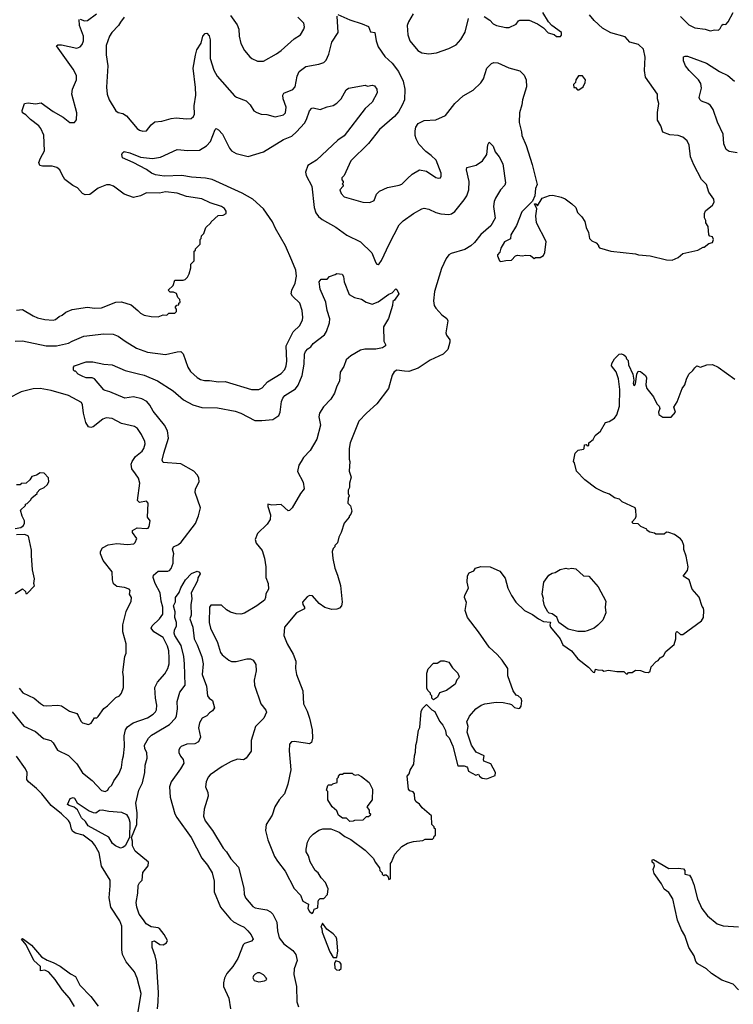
# Model space of a CAD drawing. Extents: x 1863017 to 1989460, y 394564 to 532820.
# Tile 140 of 213: x 1948642 to 1954681, y 460934 to 469264. Entities that reach past the tile are written whole.
import ezdxf

# ---------------------------------------------------------------- set-up
doc = ezdxf.new("R2010")
doc.units = 0

msp = doc.modelspace()

# ---------------------------------------------------------------- linework, layer by layer
at = {"layer": '0CON10XD'}
for points in [[(1948615, 466807.5), (1948665, 466812.5), (1948757.3, 466757.3), (1948793, 466743), (1948855, 466727.5), (1948925, 466722), (1948945, 466726.7), (1948975, 466753.8), (1949002.5, 466765), (1949031.4, 466788.6), (1949087.3, 466812.7), (1949215, 466831.9), (1949275, 466824.3), (1949335, 466827.5), (1949456.1, 466873.9), (1949505, 466876.7), (1949585, 466851.2), (1949643.3, 466805), (1949665, 466780), (1949695, 466763.3), (1949755, 466752.5), (1949815, 466750), (1949855, 466767.5), (1949887, 466763), (1949905, 466780), (1949955, 466780), (1949970, 466795), (1949970, 466815), (1949960, 466825), (1949960, 466835), (1949971.7, 466848.3), (1949988.3, 466851.7), (1949990, 466865), (1950000, 466875), (1949997, 466897), (1949980, 466915), (1949968.3, 466948.3), (1949945, 466960), (1949915, 466960), (1949900, 466975), (1949940, 467015), (1949955, 467060), (1950025, 467060), (1950043.6, 467066.4), (1950063.6, 467086.4), (1950077.5, 467115), (1950090, 467165), (1950090, 467195), (1950120, 467225), (1950120, 467305), (1950130, 467315), (1950130, 467325), (1950170, 467365), (1950170, 467405), (1950177, 467413), (1950180, 467435), (1950200, 467455), (1950217.5, 467505), (1950260, 467545), (1950262.5, 467555), (1950321.7, 467608.3), (1950365, 467610), (1950390, 467625), (1950390, 467645), (1950375, 467667.5), (1950350, 467685), (1950255, 467713.8), (1950185, 467747.5), (1950055, 467767.1), (1949975, 467795.6), (1949875, 467808.1), (1949825, 467797.5), (1949715, 467798), (1949665, 467773.3), (1949605, 467760), (1949527.3, 467787.3), (1949435, 467856.2), (1949405, 467866), (1949376.1, 467866.1), (1949305, 467838), (1949235, 467783.8), (1949195, 467781.2), (1949175, 467793.3), (1949132.3, 467842.3), (1949091.7, 467861.7), (1949025, 467911.2), (1949000.5, 467950.5), (1948982.5, 467995), (1948957.5, 468015), (1948915.8, 468025.8), (1948835, 468024.4), (1948811.5, 468031.5), (1948803.1, 468055), (1948817.4, 468092.6), (1948853.1, 468155), (1948846.2, 468286.2), (1948820.6, 468345), (1948805, 468366), (1948735, 468420), (1948695, 468460), (1948666.7, 468475), (1948663.8, 468495), (1948684.2, 468555.8), (1948715, 468560), (1948775, 468552.5), (1948825, 468562), (1948925, 468488.6), (1949009.7, 468439.7), (1949067.5, 468395), (1949105, 468393.3), (1949124.2, 468415.8), (1949124.4, 468475), (1949084.5, 468635), (1949090, 468675), (1949122.7, 468755), (1949122.4, 468792.4), (1949095, 468844.4), (1948955, 469043.3), (1948965, 469052), (1948995, 469051.9), (1949125, 469022.5), (1949155, 469034.2), (1949171.4, 469055), (1949181.4, 469085), (1949183.1, 469125), (1949149.4, 469215), (1949144.1, 469265.9)], [(1949155, 469270), (1949190, 469255), (1949215, 469256.2), (1949293.3, 469315)], [(1949525.3, 469284.7), (1949495.4, 469244.6), (1949477.8, 469215), (1949420.8, 469155), (1949402.9, 469125), (1949372.7, 469045), (1949373.6, 468966.4), (1949387.3, 468875), (1949376.8, 468693.2), (1949381.2, 468635), (1949400.6, 468585), (1949455, 468494.3), (1949475, 468480), (1949515, 468469.4), (1949545, 468450), (1949635, 468344.2), (1949655, 468330), (1949685, 468320), (1949715.6, 468324.4), (1949755, 468376), (1949785, 468400), (1949844.5, 468405.5), (1949925, 468428.1), (1949965, 468432.9), (1950055, 468424.3), (1950092.3, 468427.7), (1950114.2, 468445.8), (1950120.8, 468465), (1950117.3, 468535), (1950131.5, 468625), (1950130.2, 468690.2), (1950111.2, 468855), (1950128.7, 468965), (1950141.9, 469008.1), (1950178.1, 469065), (1950192.9, 469125), (1950212.7, 469147.3), (1950225, 469150), (1950245, 469126.7), (1950255, 469092.5), (1950253.1, 468935), (1950285, 468836.2), (1950314.4, 468785), (1950460.7, 468620.7), (1950478.3, 468608.3), (1950558, 468578), (1950592.9, 468545), (1950625, 468492.5), (1950648, 468478), (1950685, 468466), (1950735, 468462.5), (1950805, 468441.4), (1950875, 468458), (1950893, 468477), (1950896.7, 468525), (1950873.1, 468595), (1950869.2, 468625), (1950878.8, 468641.2), (1950955, 468672.5), (1950974.2, 468695), (1950989.4, 468785), (1951006.7, 468825), (1951065, 468868.1), (1951175, 468888.1), (1951215, 468902.9), (1951237.2, 468922.8), (1951257.8, 468972.2), (1951283.6, 469075), (1951336.7, 469155), (1951328.8, 469295)], [(1950425, 469298.8), (1950482, 469222), (1950495.5, 469185), (1950500, 469125), (1950515, 469062.5), (1950545, 469002.5), (1950590.5, 468950.5), (1950607.5, 468935), (1950655, 468913.3), (1950705, 468914), (1950815.4, 468974.6), (1950855, 469002.9), (1950965, 469102), (1951017.5, 469135), (1951045.9, 469184.1), (1951051.2, 469205), (1951046.2, 469235), (1950995, 469286.2)], [(1951335, 469308), (1951435, 469262.5), (1951540.5, 469230.5), (1951595, 469206.7), (1951611.7, 469161.7), (1951647.1, 469155), (1951659.1, 469085), (1951676.7, 469035), (1951733, 468953), (1951794.3, 468895), (1951846.7, 468825)], [(1951846.7, 468825), (1951886.7, 468745), (1951902.5, 468675), (1951897.8, 468585), (1951879.8, 468540.2), (1951848.6, 468485), (1951815.4, 468444.6), (1951686.2, 468335), (1951593.2, 468216.8), (1951445, 468070), (1951387.5, 467945), (1951367.5, 467925), (1951368.3, 467908.3), (1951380, 467895), (1951380, 467885), (1951370, 467875), (1951380, 467865), (1951380, 467855), (1951352.5, 467825), (1951363.3, 467795), (1951387.5, 467765), (1951545, 467720), (1951605, 467716.7), (1951642.5, 467735), (1951661.7, 467788.3), (1951686.4, 467813.6), (1951755, 467843.8), (1951855, 467863.8), (1951875, 467873.3), (1951925, 467920), (1951965, 467956.7), (1952026.4, 467993.6), (1952083.9, 467983.9), (1952165, 467930), (1952185, 467923.3), (1952203, 467927), (1952209.3, 467940.7), (1952208.8, 467965), (1952166, 468075), (1952125, 468116.2), (1952077.9, 468147.9), (1952021.1, 468211.1), (1951997.1, 468255), (1951988.1, 468285), (1951988.1, 468325), (1951995.5, 468354.5), (1952013.8, 468385), (1952065, 468410.8), (1952165, 468416.9), (1952245, 468454.4), (1952325.3, 468554.7), (1952395, 468621.1), (1952480.9, 468669.1), (1952545, 468728.9), (1952567.1, 468765), (1952596.3, 468853.7), (1952635, 468894), (1952655, 468900.8), (1952688.3, 468898.3), (1952783, 468857), (1952875, 468832), (1952912, 468795), (1952929.2, 468755), (1952931.9, 468695), (1952896.9, 468585), (1952893.1, 468545), (1952871.4, 468475), (1952870, 468395), (1952890, 468315), (1952890.8, 468285), (1952928.7, 468198.7), (1952980.3, 468040.3), (1953021.1, 467868.9), (1953007.8, 467835), (1953000.8, 467775), (1952982.3, 467727.7), (1952892.4, 467637.6), (1952848, 467522), (1952797.5, 467445), (1952795, 467411.2), (1952745.8, 467385), (1952715, 467332.5), (1952705, 467297.5), (1952686.7, 467275), (1952686.2, 467265), (1952702.5, 467225), (1952715, 467217.5), (1952755, 467226.7), (1952805, 467228.8), (1952837.5, 467265), (1952855, 467273.3), (1952895, 467266.7), (1952925, 467272.5), (1952965, 467270), (1952995, 467242.5), (1953008.3, 467251.7), (1953047, 467253), (1953075, 467270), (1953087.5, 467295), (1953096.4, 467386.4), (1953016.2, 467545), (1953010, 467605), (1953020, 467665), (1953000, 467705), (1953010, 467705), (1953025, 467690), (1953065, 467753.3), (1953125, 467776.2), (1953155, 467780), (1953225, 467763.3), (1953257.7, 467747.7), (1953315, 467706.7), (1953347.5, 467675), (1953363.9, 467633.9), (1953400, 467595), (1953425.9, 467555.9), (1953437.5, 467505), (1953456.7, 467465), (1953463, 467413), (1953485, 467392.5), (1953520, 467375), (1953540, 467355), (1953540, 467345), (1953550, 467335), (1953645, 467306), (1953853, 467283), (1953880, 467275), (1953977.3, 467267.3), (1954115, 467233.8), (1954165, 467230), (1954215, 467252.5), (1954255, 467286.7), (1954380, 467315), (1954425, 467340), (1954435, 467340), (1954475, 467370), (1954505, 467380), (1954512.5, 467405), (1954506.4, 467426.4), (1954483, 467433), (1954473, 467443), (1954470, 467515), (1954450, 467545), (1954450, 467565), (1954438.3, 467588.3), (1954437.5, 467625), (1954445, 467647.5), (1954506.7, 467695), (1954518.3, 467721.7), (1954515.9, 467745.9), (1954473.3, 467805), (1954455, 467870), (1954411.7, 467911.7), (1954346.7, 468035), (1954318, 468105), (1954307.7, 468202.3), (1954290.6, 468240.6), (1954255, 468269.2), (1954214.1, 468284.1), (1954145, 468289.4), (1954083.8, 468313.8), (1954067.3, 468367.3), (1954038.5, 468415), (1954039.1, 468479.1), (1954051.1, 468555), (1954040, 468595), (1954041.2, 468635), (1953938.7, 468778.7), (1953928.9, 468835), (1953936.6, 468946.6), (1953920.8, 469015), (1953880, 469055), (1953806.7, 469075), (1953765, 469118.6), (1953645, 469152.5), (1953575, 469191.9), (1953505, 469257.1), (1953465, 469306.2)], [(1951972, 469315), (1951933, 469247), (1951922, 469215), (1951926, 469135), (1951942.5, 469085), (1952013, 469003), (1952045, 468984), (1952105, 468976.2), (1952170, 468985), (1952275, 469021.2), (1952335, 469052.5), (1952375, 469097.5), (1952411.7, 469158.3), (1952440, 469275)], [(1952572.3, 469292.3), (1952620.5, 469260.5), (1952649.5, 469229.5), (1952676.1, 469216.1), (1952755, 469196.7), (1952785, 469197.5), (1952845, 469227.5), (1952862.5, 469255), (1952875, 469260), (1952955, 469261.2), (1953025, 469228.8), (1953076.1, 469196.1), (1953115, 469152.5), (1953165, 469137.5), (1953185, 469122.5), (1953218.3, 469121.7), (1953227.5, 469132.5), (1953227.5, 469155), (1953146.1, 469216.1), (1953116.1, 469246.1), (1953068.8, 469325)], [(1954235, 469292.5), (1954305, 469220), (1954355, 469195.8), (1954443, 469183), (1954485, 469168.6), (1954525, 469178.8), (1954555, 469176.2), (1954571.4, 469188.6), (1954585, 469218.8), (1954595, 469226), (1954617.7, 469222.3), (1954638.8, 469245), (1954680, 469325)], [(1954715, 468137.5), (1954645, 468149.4), (1954620, 468165), (1954600.5, 468215), (1954594.5, 468295), (1954546.6, 468396.6), (1954510.5, 468505), (1954487.1, 468537.1), (1954465, 468555.6), (1954412.5, 468575), (1954397.7, 468587.7), (1954392.5, 468605), (1954413.3, 468685), (1954407.5, 468725), (1954388.1, 468755), (1954307.5, 468835), (1954277.5, 468875), (1954258.6, 468915), (1954260, 468950), (1954274.2, 468955.8), (1954295, 468954.3), (1954455, 468897.1), (1954564.5, 468824.5), (1954635, 468790.8), (1954692, 468745)], [(1953375, 468670), (1953410, 468695), (1953427, 468733), (1953430, 468755), (1953405, 468790), (1953371.7, 468788.3), (1953350, 468755), (1953347, 468733), (1953330, 468715), (1953331.7, 468691.7), (1953345, 468690), (1953361.7, 468671.7), (1953375, 468670)], [(1948605, 466545.6), (1948666, 466546), (1948865, 466503.8), (1948955, 466504.6), (1949055, 466527.8), (1949085, 466545.5), (1949185, 466585.6), (1949355, 466606.5), (1949433.2, 466603.2), (1949475, 466586.9), (1949535, 466543.1), (1949632, 466485), (1949725, 466451.1), (1949875, 466430.5), (1949975, 466454.2), (1950005, 466455.8), (1950026.7, 466436.7), (1950065.6, 466325), (1950088.6, 466288.6), (1950145, 466235.7), (1950171.1, 466221.1), (1950205, 466211.1), (1950247.8, 466212.2), (1950325, 466201.1), (1950382.1, 466202.1), (1950605, 466135.6), (1950665, 466135.6), (1950695, 466149.2), (1950740.5, 466199.5), (1950855, 466271.9), (1950885, 466304), (1950897.5, 466335), (1950903.5, 466375), (1950896.5, 466505), (1950956.4, 466623.6), (1951013.2, 466676.8), (1951035.3, 466724.7), (1951038.5, 466745), (1951031.4, 466805), (1951014, 466865), (1950950.8, 466925), (1950940.6, 466945), (1950945.6, 466975), (1950974.6, 467035), (1950983.4, 467095), (1950977.8, 467145), (1950945, 467225.8), (1950892, 467352), (1950807.9, 467497.9), (1950781.5, 467555), (1950704.5, 467665), (1950614.4, 467745), (1950525, 467795.4), (1950271.2, 467911.2), (1950215, 467924.6), (1950095, 467931.5), (1950015, 467945.5), (1949865, 467939.2), (1949792, 467952), (1949757.1, 467965), (1949715, 467995.6), (1949603.3, 468056.7), (1949512.5, 468095), (1949507.5, 468125), (1949511.7, 468138.3), (1949525, 468148.8), (1949575, 468137.8), (1949665, 468100), (1949765, 468090.6), (1949835, 468100), (1949975, 468165.8), (1950065, 468156.9), (1950165, 468158.9), (1950221.9, 468198.1), (1950257.3, 468232.7), (1950296.2, 468333.8), (1950305, 468342.5), (1950325, 468331.2), (1950359.2, 468295), (1950417.2, 468177.2), (1950434, 468155), (1950475, 468133.1), (1950575, 468105.8), (1950704.5, 468145.5), (1950875, 468250.8), (1950945, 468279.2), (1950985, 468314.2), (1951051.2, 468388.8), (1951070.2, 468419.8), (1951095, 468493.3), (1951115, 468516.2), (1951125, 468518.8), (1951185.8, 468504.2), (1951245, 468527.5), (1951295, 468538), (1951325, 468558), (1951362, 468595), (1951405, 468671.2), (1951426.1, 468686.1), (1951565, 468710), (1951587, 468703), (1951625, 468710), (1951645, 468703.3), (1951665, 468677.5), (1951667.5, 468645), (1951624.5, 468565.5), (1951565, 468512.5), (1951389.3, 468280.7), (1951335.3, 468244.7), (1951152.9, 468075), (1951080, 468030), (1951062, 467975), (1951066.7, 467946.7), (1951114.5, 467855), (1951133.5, 467675), (1951148.9, 467628.9), (1951170.2, 467600.2), (1951201.2, 467575), (1951318.6, 467508.6), (1951411.7, 467441.7), (1951525, 467385.8), (1951622.4, 467292.4), (1951656.1, 467206.1), (1951665, 467196.7), (1951675, 467193.3), (1951685, 467200), (1951704.2, 467225.8), (1951767.8, 467365), (1951855, 467528), (1951886.5, 467563.5), (1951975, 467624.2), (1952045, 467664.2), (1952065, 467669.2), (1952105, 467662.5), (1952165, 467633.1), (1952205, 467621.1), (1952275, 467615.6), (1952297.7, 467622.3), (1952325, 467641.4), (1952405, 467739.2), (1952426.4, 467775), (1952444.6, 467825), (1952447.1, 467895), (1952424.4, 467995), (1952426.2, 468013.8), (1952505, 468033.1), (1952559.5, 468070.5), (1952596.9, 468125), (1952604.2, 468205.8), (1952615, 468227.5), (1952650, 468195), (1952665.8, 468145.8), (1952700.8, 468105), (1952730.6, 468045), (1952754, 467885), (1952747, 467863), (1952712, 467825), (1952669.2, 467755), (1952657.5, 467725), (1952653.3, 467685), (1952665.5, 467585.5), (1952629.6, 467520.4), (1952543.6, 467446.4), (1952490.9, 467379.1), (1952459.2, 467350.8), (1952409.7, 467320.3), (1952295, 467287.1), (1952275, 467274.2), (1952250.6, 467245), (1952211.7, 467158.3), (1952154, 466965), (1952143.8, 466885), (1952151.2, 466845), (1952162.7, 466822.7), (1952215, 466766.2), (1952257.5, 466735), (1952266.4, 466716.4), (1952248, 466615), (1952254, 466595), (1952283.8, 466555), (1952283.8, 466535), (1952265, 466473.3), (1952225, 466434), (1952117.3, 466382.7), (1952015, 466316.2), (1951935, 466288.8), (1951899.2, 466289.2), (1951835, 466300), (1951810, 466285), (1951794.2, 466255.8), (1951764, 466145), (1951665, 466014.2), (1951576.2, 465933.8), (1951513.4, 465866.6), (1951440, 465685), (1951431.2, 465635), (1951431.2, 465545), (1951436.2, 465525), (1951431.2, 465445), (1951446.7, 465395), (1951433, 465343), (1951432.5, 465305), (1951423, 465283), (1951422.5, 465255), (1951430, 465235), (1951422.5, 465215), (1951420, 465175), (1951441.7, 465151.7), (1951452.5, 465105), (1951445, 465080), (1951430, 465065), (1951430, 465055), (1951387.5, 465005), (1951362.5, 464925), (1951343, 464887), (1951331.7, 464838.3), (1951310, 464815), (1951310, 464805), (1951295, 464790), (1951287.5, 464765), (1951292, 464705), (1951308, 464625), (1951332.5, 464565), (1951357.5, 464477.5), (1951371.2, 464335), (1951365.9, 464304.1), (1951347.5, 464285), (1951325, 464276.2), (1951285, 464274), (1951225, 464290), (1951176.7, 464325), (1951119.3, 464389.3), (1951095, 464392.5), (1951075, 464382.5), (1951036.2, 464335), (1951039.4, 464315), (1951051.9, 464295), (1951051.7, 464278.3), (1950985, 464246), (1950882, 464125), (1950877.5, 464055), (1950905, 463982.5), (1950955.7, 463895.7), (1950977.9, 463837.9), (1950975.7, 463775), (1950984.3, 463725), (1951037.1, 463585), (1951044.3, 463475), (1951074, 463415), (1951094.2, 463355), (1951116, 463255), (1951118.8, 463185), (1951111.7, 463148.3), (1951095, 463136.7), (1951062, 463142), (1950965, 463158), (1950942.5, 463155), (1950926.2, 463135), (1950923, 463077), (1950937.3, 462917.3), (1950911.1, 462795), (1950884.6, 462715.4), (1950839.2, 462665), (1950802, 462605), (1950780, 462535), (1950728.8, 462455), (1950723.8, 462405), (1950740.8, 462325), (1950799.2, 462185), (1950823.7, 462143.7), (1950889.7, 462059.7), (1950964.5, 461914.5), (1951018.3, 461858.3), (1951037, 461807), (1951085, 461780), (1951081.2, 461745), (1951095, 461720), (1951117.5, 461702.5), (1951130, 461715), (1951135, 461740), (1951165, 461750), (1951168.3, 461801.7)], [(1948579.5, 463409.5), (1948677.8, 463287.8), (1948775, 463242.2), (1948845, 463181.4), (1948905, 463164.4), (1948924.6, 463144.6), (1948962.5, 463085), (1949055, 463039.4), (1949125, 462967.5), (1949175, 462892.5), (1949255, 462828.6), (1949335, 462742.5), (1949365, 462734.2), (1949386.7, 462745), (1949396.7, 462765), (1949423, 462787), (1949438, 462825), (1949481.4, 462885), (1949505, 462937.5), (1949511.9, 463005), (1949521.9, 463035), (1949530, 463115), (1949526.5, 463205), (1949536.9, 463255), (1949555, 463281.4), (1949602, 463315), (1949725, 463357.8), (1949771.4, 463388.6), (1949790.9, 463409.1), (1949800, 463425), (1949803.3, 463465), (1949792.1, 463525), (1949785.5, 463615), (1949809.4, 463660.6), (1949871.1, 463728.9), (1949897.1, 463775), (1949906, 463815), (1949907, 463863), (1949903.4, 463925), (1949894.1, 463965), (1949855, 464038.5), (1949778.6, 464085), (1949754.4, 464115), (1949761.9, 464135), (1949824.7, 464195.3), (1949852.5, 464235), (1949854.1, 464295), (1949839.1, 464345), (1949831.2, 464415), (1949787.5, 464495), (1949771.9, 464545), (1949774, 464565), (1949815, 464597.5), (1949895, 464598.9), (1949910, 464605), (1949925, 464622), (1949940.5, 464665), (1949939.6, 464715), (1949945.5, 464745), (1949935.7, 464784.3), (1949942.5, 464805), (1949986, 464825), (1950009.2, 464845), (1950128.9, 465001.1), (1950155, 465066.7), (1950172.2, 465135), (1950127.1, 465265), (1950130, 465295), (1950160, 465355), (1950158.3, 465388.3), (1950145, 465413.3), (1950116.2, 465445), (1950005, 465507.7), (1949857.1, 465517.1), (1949847, 465537), (1949861.9, 465598.1), (1949900.8, 465725), (1949893.3, 465785), (1949868.5, 465835), (1949771.2, 465951.2), (1949743.8, 466003.8), (1949718.9, 466035), (1949675, 466055.5), (1949605, 466074.4), (1949532.2, 466062.2), (1949405, 466116.9), (1949366.3, 466126.3), (1949353.7, 466133.7), (1949275, 466225.8), (1949255, 466232.9), (1949205, 466234.5), (1949176.7, 466245), (1949137.5, 466265), (1949115, 466290), (1949105, 466290), (1949098.3, 466298.3), (1949097.5, 466325), (1949105, 466336), (1949205, 466368.1), (1949261.7, 466368.3), (1949355, 466349.4), (1949425, 466343.3), (1949535, 466296.5), (1949648.3, 466268.3), (1949695, 466256.4), (1949807.8, 466207.8), (1949942, 466125), (1950028.3, 466048.3), (1950106.3, 466006.3), (1950185, 465984.3), (1950315, 465979.4), (1950465, 465952.2), (1950515, 465935.6), (1950633, 465873), (1950692.7, 465872.7), (1950785, 465882.5), (1950834.6, 465915.4), (1950846.8, 465945), (1950856.9, 466033.1), (1950867.8, 466062.2), (1950887.1, 466085), (1950975, 466140.6), (1950999.3, 466170.7), (1951032.2, 466255), (1951050.2, 466350.2), (1951053.8, 466435), (1951061.9, 466458.1), (1951079.8, 466480.2), (1951105, 466495.8), (1951125.4, 466524.6), (1951221.7, 466598.3), (1951238.1, 466625), (1951265, 466700), (1951265.9, 466734.1), (1951244.4, 466805), (1951231.9, 466875), (1951184.4, 466985), (1951177.5, 467045), (1951192.5, 467067.5), (1951245, 467067.5), (1951265, 467092.5), (1951312.5, 467107.5), (1951325, 467117.5), (1951371.7, 467111.7), (1951381.7, 467091.7), (1951387.7, 467047.7), (1951430, 466940), (1951476.7, 466915), (1951535, 466898.9), (1951573.3, 466875), (1951625, 466857.5), (1951675, 466875.8), (1951765, 466942.5), (1951795.5, 466954.5), (1951826.7, 466986.7), (1951835, 466982.5), (1951849.4, 466945), (1951815, 466892), (1951800, 466880), (1951798.6, 466845), (1951763.8, 466735), (1951720, 466665), (1951724.5, 466545), (1951739.2, 466515), (1951737.5, 466505), (1951711.7, 466488.3), (1951655, 466475.4), (1951564, 466476), (1951525, 466467.1), (1951445, 466421.5), (1951405, 466387.5), (1951385, 466330), (1951355, 466283.3), (1951347.5, 466205), (1951325, 466163.3), (1951305.4, 466104.6), (1951276, 466054), (1951211.9, 465988.1), (1951180, 465935), (1951174.4, 465905), (1951186.9, 465835), (1951158.2, 465715), (1951099.8, 465620.2), (1951045, 465560.8), (1951024.5, 465525), (1951005.4, 465494.6), (1950993, 465443), (1951042.1, 465352.1), (1951048.6, 465295), (1951018.1, 465255), (1950946.8, 465133.2), (1950925, 465111.2), (1950915, 465110), (1950855, 465161.4), (1950775, 465157.1), (1950742.5, 465165), (1950741.2, 465145), (1950764.2, 465075), (1950760.8, 465035), (1950737.5, 464995), (1950655, 464918), (1950635.6, 464865), (1950644.2, 464835), (1950693.4, 464773.4), (1950715, 464707.5), (1950725.6, 464635), (1950726.2, 464545), (1950744, 464495), (1950748.8, 464445), (1950725, 464407.5), (1950723.8, 464375), (1950715, 464353.8), (1950650, 464305), (1950545, 464244), (1950515, 464234), (1950475, 464236.2), (1950425, 464252), (1950391.7, 464271.7), (1950351.4, 464311.4), (1950260.3, 464309.7), (1950249.2, 464295), (1950244.5, 464165), (1950256.9, 464115), (1950315.6, 463995), (1950340.2, 463910.2), (1950355, 463890.8), (1950411.2, 463845), (1950435, 463832.9), (1950475, 463834.3), (1950565, 463857.1), (1950595, 463856), (1950616.7, 463845), (1950639.7, 463809.7), (1950642.9, 463755), (1950625.8, 463675), (1950630.6, 463635), (1950684.2, 463475), (1950725, 463423.3), (1950730, 463405), (1950708, 463355), (1950638.8, 463285), (1950602.5, 463165), (1950600, 463075), (1950557.5, 463015), (1950535, 463002.5), (1950485, 463007.5), (1950432.1, 462987.9), (1950354.5, 462945.5), (1950254.5, 462875.5), (1950236, 462855), (1950220, 462815), (1950214.2, 462775), (1950235.7, 462725.7), (1950237.1, 462695), (1950203.1, 462585), (1950198.6, 462525), (1950211.4, 462485), (1950274.3, 462405), (1950363.3, 462255), (1950391.9, 462225), (1950429.4, 462165), (1950494.3, 462095), (1950538.1, 461915), (1950540.6, 461865), (1950552.5, 461835), (1950615, 461762.5), (1950635, 461750.6), (1950665, 461745.5), (1950735, 461733.1), (1950765.4, 461715.4), (1950785.4, 461695.4), (1950817.9, 461627.9), (1950824.2, 461555.8), (1950839.4, 461495), (1950876.4, 461446.4), (1950955, 461388), (1950980, 461355), (1950990, 461305), (1950963.8, 461235), (1950960.8, 461185), (1950986, 461085), (1950988.8, 460955), (1951001.2, 460911.2)], [(1951168.3, 461801.7), (1951170, 461815), (1951185, 461830), (1951215, 461830), (1951248.3, 461861.7), (1951251.7, 461911.7), (1951230, 461965), (1951193.6, 462003.6), (1951167.5, 462045), (1951142.5, 462065), (1951099.3, 462139.3), (1951085, 462190), (1951066.7, 462225), (1951066.7, 462245), (1951076.7, 462305), (1951097.5, 462345), (1951125, 462372.5), (1951173.9, 462406.1), (1951207, 462417), (1951275, 462417.5), (1951345, 462390), (1951395, 462352.5), (1951445, 462327.5), (1951565, 462237.5), (1951636.4, 462166.4), (1951650, 462135), (1951688.3, 462088.3), (1951690, 462065), (1951710, 462045), (1951710, 462035), (1951725, 462020), (1951731.7, 462028.3), (1951745, 462030), (1951757, 462017), (1951765, 461990), (1951780, 461995), (1951780, 462125), (1951790, 462135), (1951817.5, 462205), (1951875, 462267.5), (1951925, 462297.5), (1951975, 462312.5), (1952055, 462320), (1952075, 462330), (1952135, 462330), (1952148.3, 462341.7), (1952150, 462355), (1952160, 462365), (1952160, 462415), (1952150, 462425), (1952150, 462435), (1952130, 462455), (1952127, 462527), (1952047, 462597), (1952025, 462627.5), (1951997, 462647), (1951987, 462667), (1951984, 462715), (1951972.5, 462732.5), (1951945, 462741.2), (1951933.3, 462755), (1951922.5, 462865), (1951937.5, 462885), (1951946.7, 462915), (1951976.7, 462965), (1951983.9, 463036.1), (1951993, 463067), (1951993.3, 463125), (1952003.3, 463155), (1952017, 463253), (1952027.5, 463275), (1952040, 463415), (1952055, 463440), (1952085, 463470), (1952130, 463425), (1952155, 463410), (1952195, 463330), (1952222.5, 463295), (1952245, 463250), (1952252.5, 463215), (1952277, 463187), (1952306.4, 463116.4), (1952350.7, 462950.7), (1952405, 462950), (1952425, 462942.5), (1952432.5, 462935), (1952440, 462905), (1952503, 462873), (1952525, 462880), (1952533.6, 462863.6), (1952555, 462847.5), (1952595, 462841.2), (1952665, 462870), (1952670, 462895), (1952628.3, 462968.3), (1952570.7, 462990.7), (1952566.7, 463005), (1952572.5, 463035), (1952505, 463067.5), (1952466.7, 463125), (1952428.8, 463235), (1952436.2, 463285), (1952426.4, 463323.6), (1952447.7, 463372.3), (1952503.3, 463435), (1952546.4, 463463.6), (1952580, 463475), (1952675, 463490), (1952735, 463487.5), (1952787, 463477), (1952805, 463470), (1952830, 463445), (1952865, 463437.5), (1952875, 463440), (1952887.5, 463455), (1952891.7, 463501.7), (1952885, 463520), (1952860, 463545), (1952845, 463550), (1952817.5, 463585), (1952773.6, 463713.6), (1952773.3, 463775), (1952725.8, 463845.8), (1952684.2, 463894.2), (1952616.2, 463955), (1952525.8, 464085.8), (1952433.3, 464205), (1952413.3, 464265), (1952423, 464333), (1952406.7, 464375), (1952410, 464395), (1952440, 464455), (1952430, 464505), (1952430.7, 464559.3), (1952446.1, 464583.9), (1952485, 464602.5), (1952500, 464625), (1952545, 464638.8), (1952625, 464636.2), (1952705, 464597.5), (1952749.5, 464539.5), (1952773.8, 464455), (1952803, 464393), (1952840, 464335), (1952915, 464266), (1952982.7, 464232.7), (1953033.3, 464195), (1953075, 464172.5), (1953135, 464167.5), (1953128.8, 464145), (1953133.3, 464125), (1953216.1, 464026.1), (1953240, 463975), (1953312.5, 463925), (1953365, 463857.5), (1953455, 463786.7), (1953495, 463742.5), (1953505, 463740), (1953510, 463745), (1953515, 463770), (1953535, 463762.5), (1953575, 463760), (1953585, 463752.5), (1953625, 463760), (1953695, 463750), (1953755, 463750), (1953775, 463730), (1953785, 463730), (1953795, 463740), (1953825, 463740), (1953855, 463760), (1953895, 463757.5), (1953933, 463743), (1953965, 463740), (1953977, 463753), (1953985, 463790), (1954030, 463835), (1954046.4, 463843.6), (1954063.6, 463866.4), (1954089.3, 463880.7), (1954110.7, 463919.3), (1954180.7, 463979.3), (1954194, 464025), (1954193.8, 464075), (1954200, 464085), (1954205, 464087.5), (1954235, 464062.5), (1954255, 464062.5), (1954413, 464177), (1954430, 464205), (1954432.5, 464265), (1954430, 464285), (1954418.3, 464298.3), (1954391.7, 464378.3), (1954332.5, 464445), (1954307.5, 464525), (1954257.5, 464555), (1954293.8, 464605), (1954300, 464635), (1954282.5, 464725), (1954261.7, 464781.7), (1954263.3, 464815), (1954248.8, 464855), (1954235, 464873.3), (1954185, 464910), (1954135, 464926.7), (1954115, 464927.5), (1954095, 464912.5), (1954025, 464912.5), (1954015, 464920), (1953975, 464927.5), (1953953.6, 464943.6), (1953950, 464955), (1953900, 464975), (1953875, 464997.5), (1953832, 465002), (1953826.7, 465015), (1953853.6, 465046.4), (1953860, 465065), (1953857.5, 465115), (1953850, 465135), (1953740, 465185), (1953718.3, 465208.3), (1953675, 465220), (1953635, 465250), (1953585, 465266.7), (1953519.3, 465299.3), (1953425, 465370), (1953353.3, 465445), (1953337.5, 465515), (1953330, 465525), (1953343.9, 465596.1), (1953368.3, 465621.7), (1953415, 465630), (1953420, 465635), (1953421.7, 465668.3), (1953435, 465670), (1953445, 465660), (1953458.3, 465661.7), (1953460, 465685), (1953496.4, 465713.6), (1953512.5, 465745), (1953556.4, 465783.6), (1953600, 465855), (1953630, 465865), (1953676.4, 465893.6), (1953695, 465920), (1953718.8, 465995), (1953722.5, 466135), (1953710, 466225), (1953690, 466285), (1953649.2, 466335), (1953653.7, 466356.3), (1953675.9, 466394.1), (1953715, 466433.3), (1953735, 466436.7), (1953755, 466430), (1953772.5, 466415), (1953777.5, 466395), (1953790.7, 466380.7), (1953794, 466345), (1953831.4, 466265), (1953840, 466215), (1953833.2, 466186.8), (1953836.7, 466175), (1953845, 466168.8), (1953855, 466182.5), (1953863.8, 466265), (1953875, 466290), (1953895, 466287.5), (1953937.5, 466255), (1953946.7, 466235), (1953940, 466175), (1953950, 466145), (1954005, 466072.5), (1954033.9, 466013.9), (1954053.6, 465993.6), (1954060, 465975), (1954047.5, 465945), (1954052.5, 465925), (1954085, 465902.5), (1954155, 465902.5), (1954193.3, 465945), (1954177.5, 465985), (1954205, 466030), (1954250, 466145), (1954270, 466175), (1954285, 466222.5), (1954304.2, 466265.8), (1954340, 466295), (1954355, 466320), (1954374.1, 466335.9), (1954405, 466323.8), (1954457, 466343), (1954505, 466348), (1954553.3, 466325), (1954695, 466224)], [(1948637.4, 463607.4), (1948669.8, 463569.8), (1948763.9, 463523.9), (1948817.6, 463477.6), (1948845, 463462), (1948865, 463458), (1948964.1, 463465.9), (1948995, 463460), (1949063.3, 463415), (1949125, 463393.8), (1949138.3, 463378.3), (1949159.5, 463329.5), (1949173.3, 463315), (1949225, 463300), (1949247.7, 463312.3), (1949275, 463357.5), (1949295, 463357.5), (1949305, 463367.5), (1949354.3, 463435.7), (1949385, 463458.8), (1949455, 463530), (1949486.1, 463543.9), (1949503.8, 463565), (1949521.2, 463615), (1949521.2, 463705), (1949513.8, 463745), (1949533.3, 463875), (1949543.3, 463905), (1949542.3, 463982.3), (1949514.1, 464084.1), (1949516.2, 464145), (1949544.2, 464255.8), (1949586.7, 464345), (1949587.5, 464375), (1949572.5, 464405), (1949577.5, 464435), (1949570, 464445), (1949529.3, 464459.3), (1949465, 464470), (1949435, 464492.5), (1949426.7, 464525), (1949423.9, 464593.9), (1949349.1, 464689.1), (1949325.8, 464745), (1949325.8, 464764.2), (1949343.2, 464796.8), (1949389.7, 464820.3), (1949465, 464832.5), (1949554.4, 464824.4), (1949609.1, 464830.9), (1949619.3, 464840.7), (1949633.3, 464875), (1949596.2, 464925), (1949596.7, 464943.3), (1949635, 464964), (1949711.7, 464958.3), (1949728, 464962), (1949737.5, 464975), (1949747.5, 465025), (1949722.5, 465055), (1949730, 465175), (1949715, 465190), (1949655, 465180), (1949640, 465195), (1949658.3, 465341.7), (1949648.8, 465385), (1949621.1, 465421.1), (1949592.5, 465465), (1949585.8, 465505), (1949593.4, 465526.6), (1949622.6, 465567.4), (1949678.8, 465615), (1949693.8, 465635), (1949703.8, 465675), (1949701.2, 465695), (1949674.1, 465754.1), (1949640, 465805), (1949615, 465823.3), (1949505, 465848.8), (1949425, 465890.8), (1949375, 465896.5), (1949344.6, 465885.4), (1949265, 465820.8), (1949245, 465814.3), (1949225, 465818.8), (1949201.9, 465855), (1949182.5, 465935), (1949173.3, 466005), (1949164.2, 466025), (1949055, 466084.3), (1948907.4, 466127.4), (1948815, 466143.8), (1948755, 466140.5), (1948655, 466114.3), (1948545, 466058)], [(1948605, 464959.2), (1948651.7, 464968.3), (1948673.3, 464985), (1948683.3, 465005), (1948683.3, 465025), (1948663.3, 465065), (1948650, 465115), (1948690, 465155), (1948690, 465165), (1948705, 465170), (1948735, 465200), (1948745, 465220), (1948790, 465255), (1948790, 465265), (1948811.7, 465288.3), (1948850, 465305), (1948875, 465330), (1948890, 465355), (1948887, 465387), (1948848.3, 465428.3), (1948815, 465430), (1948785, 465410), (1948745, 465400), (1948728.3, 465371.7), (1948698.3, 465341.7), (1948655, 465340), (1948645, 465330), (1948615, 465330)], [(1948605, 464410), (1948665, 464447.5), (1948690, 464425), (1948695, 464410), (1948705, 464410), (1948767, 464473), (1948762.5, 464495), (1948767, 464533), (1948749.3, 464609.3), (1948742.3, 464732.3), (1948741.2, 464775), (1948715.7, 464895.7), (1948685, 464910), (1948615, 464906)], [(1949807.5, 460895), (1949815.4, 460955), (1949816.5, 461035), (1949800, 461295), (1949789.2, 461345), (1949763.8, 461415), (1949762.5, 461465), (1949781.7, 461471.7), (1949829.3, 461439.3), (1949855, 461436.7), (1949885, 461453.3), (1949892, 461475), (1949864, 461525), (1949825, 461573.8), (1949815, 461580), (1949755, 461588.8), (1949713.4, 461613.4), (1949688.7, 461648.7), (1949654.3, 461695), (1949633.1, 461755), (1949628, 461795), (1949642, 461875), (1949645, 461940), (1949655, 461962.5), (1949677.5, 461985), (1949685, 462050), (1949730, 462105), (1949732.5, 462135), (1949619.8, 462229.8), (1949596.6, 462275), (1949596.8, 462315), (1949589.2, 462345), (1949634.1, 462455), (1949635.6, 462555), (1949624.5, 462635), (1949649.5, 462745), (1949682.3, 462807.7), (1949701.1, 462895), (1949703.7, 462956.4), (1949721.5, 463015), (1949717.3, 463065), (1949700.6, 463095), (1949698.8, 463125), (1949732.5, 463185), (1949758.3, 463211.7), (1949790.4, 463229.6), (1949909.4, 463300.6), (1949960, 463355), (1949968.9, 463375), (1949978.8, 463435), (1949974.7, 463495), (1949996.5, 463573.5), (1950043.3, 463635), (1950038.1, 463815), (1950030.5, 463875), (1950008.2, 463968.2), (1949955.9, 464055), (1949950.5, 464075), (1949951.2, 464098.8), (1949968.2, 464135), (1949967.9, 464165), (1949954.7, 464205), (1949959.2, 464255), (1949944.6, 464305), (1949960.3, 464339.7), (1949959.4, 464375), (1949992.2, 464417.8), (1950005, 464456.2), (1950045, 464524.2), (1950095, 464578.8), (1950145, 464598), (1950165, 464590), (1950168.6, 464575), (1950149.1, 464540.9), (1950145.6, 464515.6), (1950092.2, 464415), (1950098.9, 464365), (1950089.1, 464315), (1950092.7, 464227.3), (1950082.9, 464195), (1950106.3, 464125), (1950118.7, 464025), (1950145, 463975.6), (1950184.4, 463874.4), (1950193.6, 463815), (1950186.7, 463725), (1950223.1, 463625), (1950232.7, 463542.7), (1950245, 463523.8), (1950273.6, 463503.6), (1950291.7, 463441.7), (1950275, 463415.7), (1950249.7, 463400.3), (1950225, 463374.7), (1950187.1, 463355), (1950164.6, 463315), (1950154, 463274), (1950171.8, 463195), (1950155.5, 463154.5), (1950125, 463137.6), (1950056, 463135), (1950007.5, 463115), (1949996.6, 463103.4)], [(1953425, 464087.5), (1953365, 464087.5), (1953285, 464107.5), (1953203.6, 464163.6), (1953189.3, 464209.3), (1953148.3, 464238.3), (1953123.8, 464243.8), (1953112.5, 464255), (1953083.3, 464305), (1953073.3, 464355), (1953076.4, 464366.4), (1953062.5, 464405), (1953077.5, 464505), (1953120, 464565), (1953148.3, 464581.7), (1953175, 464587.5), (1953215, 464613.3), (1953265, 464622.5), (1953285, 464617.5), (1953315, 464622.5), (1953349.3, 464619.3), (1953415, 464560), (1953460, 464555), (1953537.5, 464465), (1953602.5, 464345), (1953597.5, 464295), (1953602.5, 464245), (1953576.1, 464183.9), (1953535, 464142.5), (1953505, 464117.5), (1953445, 464093.3), (1953425, 464087.5)], [(1952145, 463510), (1952130, 463525), (1952130, 463545), (1952120, 463555), (1952120, 463565), (1952095, 463590), (1952088.3, 463608.3), (1952087.5, 463735), (1952098.3, 463771.7), (1952145, 463820), (1952175, 463820), (1952205, 463840), (1952235, 463840), (1952275, 463827.5), (1952305, 463780), (1952350, 463735), (1952360, 463705), (1952357, 463693), (1952341.7, 463678.3), (1952326.4, 463643.6), (1952255, 463590), (1952195, 463570), (1952178.3, 463531.7), (1952145, 463510)], [(1949996.6, 463103.4), (1949988.2, 463085), (1949988.2, 463065), (1950003.3, 463033.3), (1950026.9, 463005), (1950030, 462975), (1950001.8, 462925), (1949923.1, 462815), (1949909.3, 462775), (1949916, 462686), (1949956.2, 462545), (1949971.8, 462515), (1950094.5, 462345), (1950185, 462169.2), (1950230.6, 462110.6), (1950270, 462045), (1950289.2, 461975), (1950288, 461885), (1950341.4, 461755), (1950425, 461654.4), (1950451.9, 461631.9), (1950504.1, 461604.1), (1950540.8, 461585), (1950574.2, 461555), (1950601.7, 461521.7), (1950617.5, 461485), (1950603.2, 461466.8), (1950545, 461447.5), (1950533.2, 461436.8), (1950488, 461322), (1950446.2, 461255), (1950395, 461193.1), (1950375.3, 461154.7), (1950366.8, 461115), (1950368.2, 461085), (1950413.3, 460985), (1950425.8, 460895)], [(1949639.4, 460835), (1949671.1, 461025), (1949636.9, 461155), (1949615, 461208.8), (1949543.7, 461293.7), (1949512.2, 461355), (1949505.6, 461395), (1949507.5, 461595), (1949489.4, 461639.4), (1949413.3, 461755), (1949398.5, 461835), (1949409.1, 461935), (1949407.1, 461985), (1949333.5, 462103.5), (1949313.5, 462215), (1949279.4, 462279.4), (1949256.9, 462305), (1949178.6, 462365), (1949115, 462382.3), (1949093.1, 462395), (1949080, 462415), (1949068.2, 462465), (1949055, 462488.5), (1948995, 462546.4), (1948909.5, 462615), (1948830, 462715), (1948785, 462760), (1948715.4, 462815.4), (1948702.9, 462835), (1948705.6, 462895), (1948691.9, 462925), (1948615, 463034.4)], [(1951435, 462480), (1951408.3, 462508.3), (1951375, 462510), (1951340, 462535), (1951325, 462570), (1951287.5, 462605), (1951250, 462665), (1951250, 462735), (1951240, 462745), (1951250, 462785), (1951255, 462790), (1951285, 462790), (1951291.7, 462798.3), (1951328.3, 462811.7), (1951330, 462845), (1951340, 462855), (1951340, 462865), (1951355, 462880), (1951375, 462880), (1951385, 462890), (1951455, 462890), (1951468.3, 462878.3), (1951485, 462873.3), (1951505, 462877.5), (1951535, 462862.5), (1951599.3, 462809.3), (1951626.7, 462755), (1951626.2, 462665), (1951580, 462605), (1951600, 462575), (1951600, 462555), (1951610, 462545), (1951608.3, 462531.7), (1951595, 462520), (1951575, 462520), (1951547, 462493), (1951475, 462490), (1951465, 462482.5), (1951435, 462480)], [(1949495, 462255.5), (1949452.9, 462275), (1949428.6, 462295), (1949397.4, 462347.4), (1949220.8, 462445), (1949199.2, 462479.1), (1949165, 462512.2), (1949130.5, 462580.5), (1949103, 462603), (1949061.2, 462615), (1949046.7, 462625), (1949070, 462675), (1949095, 462682.5), (1949105, 462677.5), (1949129.7, 462639.7), (1949230.6, 462570.6), (1949265, 462555.6), (1949286.7, 462553.3), (1949317.5, 462575), (1949341.2, 462578.8), (1949397.1, 462567.1), (1949505, 462558.5), (1949545, 462538.5), (1949565, 462505.8), (1949574.1, 462475), (1949572.2, 462345), (1949535.5, 462275), (1949515, 462260), (1949495, 462255.5)], [(1954725.8, 461055), (1954681.2, 461105), (1954585, 461138), (1954495.6, 461195.6), (1954453.3, 461235), (1954381.2, 461275), (1954363.3, 461295), (1954350, 461345), (1954304.2, 461415), (1954272, 461515), (1954242.9, 461565), (1954208.2, 461645), (1954170.8, 461825), (1954135, 461878.8), (1954095, 461906.7), (1954074.4, 461954.4), (1954011.4, 462041.4), (1954004.2, 462075), (1954013.3, 462105), (1954011.7, 462121.7), (1953993.8, 462135), (1953994.3, 462155), (1954005, 462160), (1954135, 462084), (1954215, 462086.7), (1954259.3, 462079.3), (1954270, 462065), (1954270, 462035), (1954310, 462025), (1954327.7, 461997.7), (1954347, 461947), (1954378.6, 461825), (1954415.7, 461745), (1954462.8, 461682.8), (1954545.7, 461615.7), (1954595, 461598.8), (1954725, 461590)], [(1951325, 461330), (1951333.3, 461385), (1951327.5, 461485), (1951321.7, 461501.7), (1951295, 461530), (1951240.7, 461570.7), (1951205, 461620), (1951190, 461585), (1951200, 461575), (1951202.5, 461545), (1951266.4, 461376.4), (1951295, 461330), (1951325, 461330)], [(1949105.3, 460915), (1949065, 460986.7), (1949001.5, 461055), (1948942.3, 461142.3), (1948888.6, 461205), (1948855, 461223.5), (1948817, 461217), (1948818.1, 461255), (1948761.1, 461305), (1948695.6, 461435.6), (1948657.5, 461485), (1948665, 461490), (1948675, 461485.8), (1948742.9, 461435), (1948826, 461335), (1948875, 461306), (1948925, 461288.8), (1948985, 461257.5), (1949072.8, 461192.8), (1949115, 461170), (1949151.4, 461095), (1949245, 461000), (1949307.4, 460917.4)], [(1951345, 461222.5), (1951362.1, 461237.9), (1951363.9, 461273.9), (1951350.9, 461290.9), (1951318.3, 461301.7), (1951307, 461283), (1951309.7, 461239.7), (1951324.4, 461224.4), (1951345, 461222.5)], [(1950665, 461124.2), (1950715, 461131.2), (1950732.5, 461145), (1950728.3, 461158.3), (1950705, 461183.3), (1950675, 461201.2), (1950655, 461201.2), (1950635, 461188.8), (1950622, 461175), (1950616.4, 461156.4), (1950625.9, 461135.9), (1950665, 461124.2)]]:
    msp.add_lwpolyline(points, dxfattribs=at)

doc.saveas('drawing.dxf')
